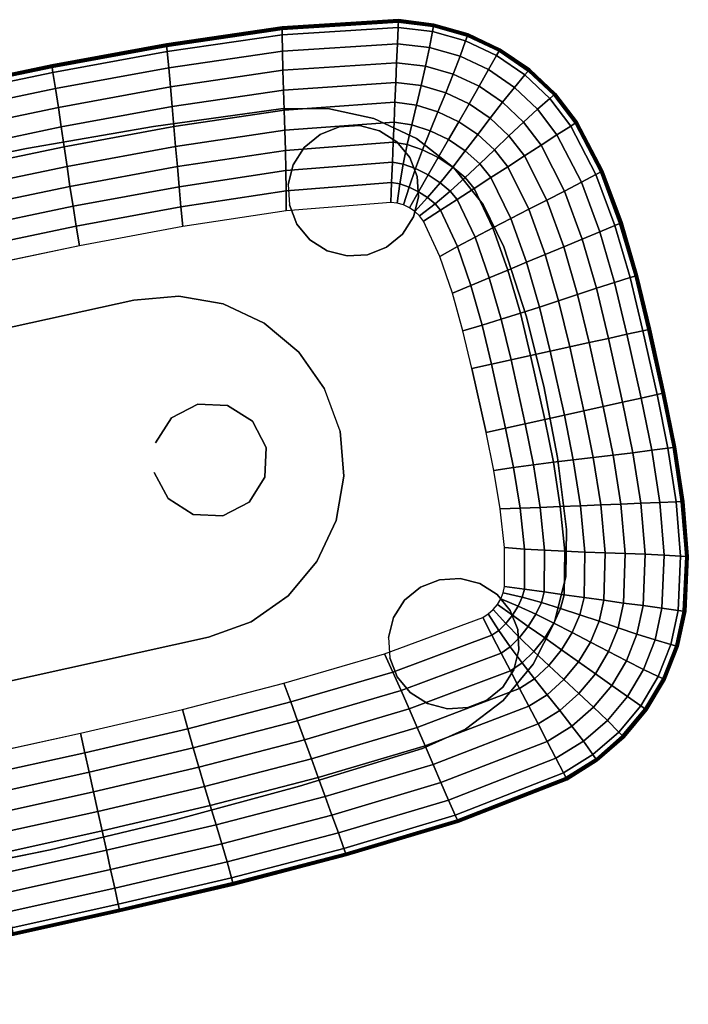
# Model space of a CAD drawing. Header units: inches. Extents: x -419 to 77, y -13 to 172.
# Tile 183 of 256: x 18 to 28, y 130 to 145. Entities that reach past the tile are written whole.
import ezdxf
from ezdxf.enums import TextEntityAlignment as Align

# ---------------------------------------------------------------- set-up
doc = ezdxf.new("R2010")
doc.units = ezdxf.units.IN
doc.header["$MEASUREMENT"] = 0
for name, color, linetype in [('A-FURN', 1, 'Continuous'), ('A-FURN-3-PIP-TABLE-LEG', 251, 'Continuous'), ('A-FURN-3-PIP-TABLE-LEG-BASE', 251, 'Continuous'), ('A-FURN-3-PIP-TABLE-LEG-GLIDE', 254, 'Continuous'), ('A-FURN-3-PIP-TABLE-LEG-SUPPORT', 251, 'Continuous'), ('A-FURN-3-PIP-TABLE-TOP', 33, 'Continuous'), ('A-FURN-3-PIP-TABLE-TOP-TRIM', 35, 'Continuous'), ('A-FURN-HAWORTH-ATT', 7, 'Continuous')]:
    doc.layers.add(name, color=color, linetype=linetype)

# ---------------------------------------------------------------- blocks, each defined once
blk = doc.blocks.new('STP-P26-3D-3')
at = {"layer": 'A-FURN-3-PIP-TABLE-LEG-BASE'}
for points, invisible_edges in [([(-1.963, 5.254, 0.125), (0, 5.285, 0.125), (0, -5.285, 0.125), (-1.963, -5.254, 0.125)], 10), ([(-1.963, -5.254, 0.375), (0, -5.285, 0.375), (0, 5.285, 0.375), (-1.963, 5.254, 0.375)], 10), ([(0, 5.285, 0.125), (1.964, 5.254, 0.125), (1.964, -5.254, 0.125), (0, -5.285, 0.125)], 10), ([(0, -5.285, 0.375), (1.964, -5.254, 0.375), (1.964, 5.254, 0.375), (0, 5.285, 0.375)], 10), ([(-5.883, 5.004, 0.125), (-3.925, 5.16, 0.125), (-3.925, -5.16, 0.125), (-5.883, -5.004, 0.125)], 10), ([(-3.925, -5.16, 0.375), (-3.925, 5.16, 0.375), (-5.883, 5.004, 0.375), (-5.883, -5.004, 0.375)], 5), ([(-3.925, 5.16, 0.125), (-1.963, 5.254, 0.125), (-1.963, -5.254, 0.125), (-3.925, -5.16, 0.125)], 10), ([(-1.963, 5.254, 0.375), (-3.925, 5.16, 0.375), (-3.925, -5.16, 0.375), (-1.963, -5.254, 0.375)], 10), ([(-6.587, -4.856, 0.375), (-5.883, -5.004, 0.375), (-5.883, 5.004, 0.375), (-6.587, 4.856, 0.375)], 10), ([(-5.883, 5.004, 0.125), (-5.883, -5.004, 0.125), (-6.587, -4.856, 0.125), (-6.587, 4.856, 0.125)], 5), ([(-6.587, 4.856, 0.375), (-7.24, 4.553, 0.375), (-7.24, -4.553, 0.375), (-6.587, -4.856, 0.375)], 10), ([(-7.24, -4.553, 0.125), (-7.24, 4.553, 0.125), (-6.587, 4.856, 0.125), (-6.587, -4.856, 0.125)], 5), ([(-7.809, -4.112, 0.375), (-7.24, -4.553, 0.375), (-7.24, 4.553, 0.375), (-7.809, 4.112, 0.375)], 10), ([(-7.24, 4.553, 0.125), (-7.24, -4.553, 0.125), (-7.809, -4.112, 0.125), (-7.809, 4.112, 0.125)], 5), ([(-7.809, 4.112, 0.375), (-8.265, 3.555, 0.375), (-8.265, -3.555, 0.375), (-7.809, -4.112, 0.375)], 10), ([(-8.265, -3.555, 0.125), (-8.265, 3.555, 0.125), (-7.809, 4.112, 0.125), (-7.809, -4.112, 0.125)], 5), ([(-8.584, -2.911, 0.375), (-8.265, -3.555, 0.375), (-8.265, 3.555, 0.375), (-8.584, 2.911, 0.375)], 10), ([(-8.265, 3.555, 0.125), (-8.265, -3.555, 0.125), (-8.584, -2.911, 0.125), (-8.584, 2.911, 0.125)], 5), ([(-8.584, 2.911, 0.375), (-8.752, 2.211, 0.375), (-8.752, -2.211, 0.375), (-8.584, -2.911, 0.375)], 10), ([(-8.752, -2.211, 0.125), (-8.752, 2.211, 0.125), (-8.584, 2.911, 0.125), (-8.584, -2.911, 0.125)], 5), ([(-8.854, -1.108, 0.375), (-8.752, -2.211, 0.375), (-8.752, 2.211, 0.375), (-8.854, 1.108, 0.375)], 10), ([(-8.752, 2.211, 0.125), (-8.752, -2.211, 0.125), (-8.854, -1.108, 0.125), (-8.854, 1.108, 0.125)], 5), ([(-8.854, 1.108, 0.375), (-8.887, 0, 0.375), (-8.854, -1.108, 0.375)], 8), ([(-8.854, -1.108, 0.125), (-8.887, 0, 0.125), (-8.854, 1.108, 0.125), (-8.854, -1.108, 0.125)], 4)]:
    blk.add_3dface(points, dxfattribs=dict(at, invisible_edges=invisible_edges))
at = {"layer": 'A-FURN-3-PIP-TABLE-LEG-GLIDE'}
for points, invisible_edges in [([(-6.384, 4.494), (-6.693, 4.543), (-7.281, 4.352), (-7.502, 4.131)], 10), ([(-7.002, 4.494), (-7.281, 4.352), (-6.693, 4.543)], 2), ([(-7.502, 4.131), (-7.644, 3.852), (-6.105, 4.352), (-6.384, 4.494)], 10), ([(-7.644, 3.852), (-7.693, 3.543), (-5.884, 4.131), (-6.105, 4.352)], 10), ([(-5.742, 3.852), (-5.884, 4.131), (-7.693, 3.543), (-7.644, 3.234)], 10), ([(-5.693, 3.543), (-5.742, 3.852), (-7.644, 3.234), (-7.502, 2.956)], 10), ([(-7.502, 2.956), (-7.281, 2.734), (-5.742, 3.234), (-5.693, 3.543)], 10), ([(-7.281, 2.734), (-7.002, 2.592), (-5.884, 2.956), (-5.742, 3.234)], 10), ([(-7.002, 2.592), (-6.693, 2.543), (-6.105, 2.734), (-5.884, 2.956)], 10), ([(-6.693, 2.543), (-6.384, 2.592), (-6.105, 2.734)], 8), ([(-6.384, -2.592), (-6.693, -2.543), (-7.281, -2.734), (-7.502, -2.956)], 10), ([(-7.002, -2.592), (-7.281, -2.734), (-6.693, -2.543)], 2), ([(-7.502, -2.956), (-7.644, -3.234), (-6.105, -2.734), (-6.384, -2.592)], 10), ([(-7.644, -3.234), (-7.693, -3.543), (-5.884, -2.956), (-6.105, -2.734)], 10), ([(-5.742, -3.234), (-5.884, -2.956), (-7.693, -3.543), (-7.644, -3.852)], 10), ([(-5.693, -3.543), (-5.742, -3.234), (-7.644, -3.852), (-7.502, -4.131)], 10), ([(-7.502, -4.131), (-7.281, -4.352), (-5.742, -3.852), (-5.693, -3.543)], 10), ([(-7.281, -4.352), (-7.002, -4.494), (-5.884, -4.131), (-5.742, -3.852)], 10), ([(-7.002, -4.494), (-6.693, -4.543), (-6.105, -4.352), (-5.884, -4.131)], 10), ([(-6.693, -4.543), (-6.384, -4.494), (-6.105, -4.352)], 8)]:
    blk.add_3dface(points, dxfattribs=dict(at, invisible_edges=invisible_edges))
at = {"layer": 'A-FURN-3-PIP-TABLE-LEG-SUPPORT'}
for points, invisible_edges in [([(-3.062, 2.638, 25.25), (-3.745, 2.548, 25.25), (-3.745, -2.548, 25.25), (-3.062, -2.638, 25.25)], 10), ([(2.371, 2.638, 25.25), (-3.062, 2.638, 25.25), (-3.062, -2.638, 25.25), (2.371, -2.638, 25.25)], 10), ([(-3.745, 2.548, 25.25), (-4.381, 2.284, 25.25), (-4.381, -2.284, 25.25), (-3.745, -2.548, 25.25)], 10), ([(-4.381, 2.284, 25.25), (-4.927, 1.865, 25.25), (-4.927, -1.865, 25.25), (-4.381, -2.284, 25.25)], 10), ([(-4.927, 1.865, 25.25), (-5.346, 1.319, 25.25), (-5.346, -1.319, 25.25), (-4.927, -1.865, 25.25)], 10), ([(-5.346, 1.319, 25.25), (-5.61, 0.683, 25.25), (-5.61, -0.683, 25.25), (-5.346, -1.319, 25.25)], 10), ([(-5.61, 0.683, 25.25), (-5.7, 0, 25.25), (-5.61, -0.683, 25.25)], 8)]:
    blk.add_3dface(points, dxfattribs=dict(at, invisible_edges=invisible_edges))
at = {"layer": 'A-FURN-3-PIP-TABLE-TOP'}
for points, invisible_edges in [([(-0.833, 6.399, 26), (-10.626, 0.5, 26), (-10.626, -0.5, 26), (-0.833, -6.399, 26)], 13), ([(-0.833, 6.399, 26), (-2.613, 6.379, 26), (-10.61, 1.339, 26), (-10.626, 0.5, 26)], 10), ([(-10.554, 2.177, 26), (-10.61, 1.339, 26), (-2.613, 6.379, 26), (-4.391, 6.313, 26)], 10), ([(0.833, 6.399, 26), (-0.833, 6.399, 26), (-0.833, -6.399, 26), (0.833, -6.399, 26)], 10), ([(-4.391, 6.313, 26), (-6.165, 6.183, 26), (-10.438, 3.008, 26), (-10.554, 2.177, 26)], 10), ([(-10.221, 3.818, 26), (-10.438, 3.008, 26), (-6.165, 6.183, 26), (-7.921, 5.909, 26)], 10), ([(-7.921, 5.909, 26), (-8.428, 5.729, 26), (-9.995, 4.306, 26), (-10.221, 3.818, 26)], 10), ([(-9.693, 4.751, 26), (-9.995, 4.306, 26), (-8.428, 5.729, 26), (-8.9, 5.472, 26)], 10), ([(-8.9, 5.472, 26), (-9.326, 5.143, 26), (-9.693, 4.751, 26)], 8), ([(-10.626, -0.5, 26), (-10.61, -1.339, 26), (-2.613, -6.379, 26), (-0.833, -6.399, 26)], 10), ([(-2.613, -6.379, 26), (-10.61, -1.339, 26), (-10.554, -2.177, 26), (-4.391, -6.313, 26)], 5), ([(-6.165, -6.183, 26), (-4.391, -6.313, 26), (-10.554, -2.177, 26), (-10.438, -3.008, 26)], 10), ([(-10.438, -3.008, 26), (-10.221, -3.818, 26), (-7.921, -5.909, 26), (-6.165, -6.183, 26)], 10), ([(-10.221, -3.818, 26), (-9.995, -4.306, 26), (-8.428, -5.729, 26), (-7.921, -5.909, 26)], 10), ([(-9.995, -4.306, 26), (-9.693, -4.751, 26), (-8.9, -5.472, 26), (-8.428, -5.729, 26)], 10), ([(-9.693, -4.751, 26), (-9.326, -5.143, 26), (-8.9, -5.472, 26)], 8)]:
    blk.add_3dface(points, dxfattribs=dict(at, invisible_edges=invisible_edges))
at = {"layer": 'A-FURN-3-PIP-TABLE-TOP-TRIM'}
for points, invisible_edges in [([(-2.433, 3.628, 25.25), (-4.032, 3.573, 25.25), (-4.381, 2.284, 25.25), (-3.745, 2.548, 25.25)], 10), ([(-0.833, 3.644, 25.25), (-2.433, 3.628, 25.25), (-3.745, 2.548, 25.25), (-3.062, 2.638, 25.25)], 10), ([(-3.062, 2.638, 25.25), (2.371, 2.638, 25.25), (0.833, 3.644, 25.25), (-0.833, 3.644, 25.25)], 10), ([(-5.628, 3.467, 25.25), (-7.212, 3.247, 25.25), (-5.346, 1.319, 25.25), (-4.927, 1.865, 25.25)], 10), ([(-4.032, 3.573, 25.25), (-5.628, 3.467, 25.25), (-4.927, 1.865, 25.25), (-4.381, 2.284, 25.25)], 10), ([(-7.597, 2.949, 25.25), (-7.64, 2.858, 25.25), (-7.212, 3.247, 25.25), (-7.306, 3.214, 25.25)], 10), ([(-7.212, 3.247, 25.25), (-7.64, 2.858, 25.25), (-5.61, 0.683, 25.25), (-5.346, 1.319, 25.25)], 11), ([(-7.306, 3.214, 25.25), (-7.394, 3.166, 25.25), (-7.541, 3.032, 25.25), (-7.597, 2.949, 25.25)], 10), ([(-7.394, 3.166, 25.25), (-7.473, 3.105, 25.25), (-7.541, 3.032, 25.25)], 8), ([(-5.61, 0.683, 25.25), (-7.64, 2.858, 25.25), (-7.768, 2.279, 25.25), (-7.832, 1.688, 25.25)], 9), ([(-7.832, 1.688, 25.25), (-7.863, 1.094, 25.25), (-7.872, 0.5, 25.25), (-5.61, 0.683, 25.25)], 12), ([(-5.7, 0, 25.25), (-5.61, 0.683, 25.25), (-7.872, 0.5, 25.25)], 10), ([(-5.7, 0, 25.25), (-5.61, -0.683, 25.25), (-7.872, -0.5, 25.25), (-7.872, 0.5, 25.25)], 10), ([(-5.61, -0.683, 25.25), (-7.872, -0.5, 25.25), (-7.863, -1.094, 25.25), (-7.832, -1.688, 25.25)], 9), ([(-7.64, -2.858, 25.25), (-5.61, -0.683, 25.25), (-7.832, -1.688, 25.25), (-7.768, -2.279, 25.25)], 3), ([(-7.212, -3.247, 25.25), (-5.346, -1.319, 25.25), (-5.61, -0.683, 25.25), (-7.64, -2.858, 25.25)], 13), ([(-5.628, -3.467, 25.25), (-4.927, -1.865, 25.25), (-5.346, -1.319, 25.25), (-7.212, -3.247, 25.25)], 5), ([(-4.032, -3.573, 25.25), (-4.381, -2.284, 25.25), (-4.927, -1.865, 25.25), (-5.628, -3.467, 25.25)], 5), ([(-3.745, -2.548, 25.25), (-4.381, -2.284, 25.25), (-4.032, -3.573, 25.25), (-2.433, -3.628, 25.25)], 10), ([(-2.433, -3.628, 25.25), (-0.833, -3.644, 25.25), (-3.062, -2.638, 25.25), (-3.745, -2.548, 25.25)], 10), ([(-0.833, -3.644, 25.25), (0.833, -3.644, 25.25), (2.371, -2.638, 25.25), (-3.062, -2.638, 25.25)], 10), ([(-7.64, -2.858, 25.25), (-7.597, -2.949, 25.25), (-7.306, -3.214, 25.25), (-7.212, -3.247, 25.25)], 10), ([(-7.597, -2.949, 25.25), (-7.541, -3.032, 25.25), (-7.394, -3.166, 25.25), (-7.306, -3.214, 25.25)], 10), ([(-7.541, -3.032, 25.25), (-7.473, -3.105, 25.25), (-7.394, -3.166, 25.25)], 8)]:
    blk.add_3dface(points, dxfattribs=dict(at, invisible_edges=invisible_edges))
at = {"layer": 'A-FURN-HAWORTH-ATT', "flags": 1}
for tag, p in [('HAWMC', (0.002, -0.001)), ('HAWPN', (0.002, -0.168)), ('HAWSN', (0.002, -0.335))]:
    blk.add_attdef(tag, text='', height=0.1, dxfattribs=at).set_placement(p, align=Align.TOP_CENTER)
at = {"layer": 'A-FURN-3-PIP-TABLE-LEG'}
mesh = blk.add_polymesh((2, 12), dxfattribs=dict(at, n_close=True))
for k, corner in enumerate([(-2.797, 0, 0.375), (-2.914, 0.437, 0.375), (-3.235, 0.758, 0.375), (-3.672, 0.875, 0.375), (-4.11, 0.758, 0.375), (-4.43, 0.437, 0.375), (-4.547, 0, 0.375), (-4.43, -0.438, 0.375), (-4.11, -0.758, 0.375), (-3.672, -0.875, 0.375), (-3.235, -0.758, 0.375), (-2.914, -0.438, 0.375), (-2.797, 0, 25.251), (-2.914, 0.437, 25.251), (-3.235, 0.758, 25.251), (-3.672, 0.875, 25.251), (-4.11, 0.758, 25.251), (-4.43, 0.437, 25.251), (-4.547, 0, 25.251), (-4.43, -0.438, 25.251), (-4.11, -0.758, 25.251), (-3.672, -0.875, 25.251), (-3.235, -0.758, 25.251), (-2.914, -0.438, 25.251)]):
    mesh.set_mesh_vertex(divmod(k, 12), corner)
at = {"layer": 'A-FURN-3-PIP-TABLE-LEG-BASE'}
mesh = blk.add_polymesh((2, 45), dxfattribs=at)
for k, corner in enumerate([(-8.887, 0, 0.125), (-8.854, 1.108, 0.125), (-8.752, 2.211, 0.125), (-8.584, 2.911, 0.125), (-8.265, 3.555, 0.125), (-7.809, 4.112, 0.125), (-7.24, 4.553, 0.125), (-6.587, 4.856, 0.125), (-5.883, 5.004, 0.125), (-3.925, 5.16, 0.125), (-1.963, 5.254, 0.125), (0, 5.285, 0.125), (1.964, 5.254, 0.125), (3.925, 5.16, 0.125), (5.883, 5.004, 0.125), (6.587, 4.856, 0.125), (7.24, 4.553, 0.125), (7.809, 4.112, 0.125), (8.265, 3.555, 0.125), (8.584, 2.911, 0.125), (8.752, 2.211, 0.125), (8.854, 1.108, 0.125), (8.887, 0, 0.125), (8.854, -1.108, 0.125), (8.752, -2.211, 0.125), (8.584, -2.911, 0.125), (8.265, -3.555, 0.125), (7.809, -4.112, 0.125), (7.24, -4.553, 0.125), (6.587, -4.856, 0.125), (5.883, -5.004, 0.125), (3.925, -5.16, 0.125), (1.964, -5.254, 0.125), (0, -5.285, 0.125), (-1.963, -5.254, 0.125), (-3.925, -5.16, 0.125), (-5.883, -5.004, 0.125), (-6.587, -4.856, 0.125), (-7.24, -4.553, 0.125), (-7.809, -4.112, 0.125), (-8.265, -3.555, 0.125), (-8.584, -2.911, 0.125), (-8.752, -2.211, 0.125), (-8.854, -1.108, 0.125), (-8.887, 0, 0.125), (-8.887, 0, 0.375), (-8.854, 1.108, 0.375), (-8.752, 2.211, 0.375), (-8.584, 2.911, 0.375), (-8.265, 3.555, 0.375), (-7.809, 4.112, 0.375), (-7.24, 4.553, 0.375), (-6.587, 4.856, 0.375), (-5.883, 5.004, 0.375), (-3.925, 5.16, 0.375), (-1.963, 5.254, 0.375), (0, 5.285, 0.375), (1.964, 5.254, 0.375), (3.925, 5.16, 0.375), (5.883, 5.004, 0.375), (6.587, 4.856, 0.375), (7.24, 4.553, 0.375), (7.809, 4.112, 0.375), (8.265, 3.555, 0.375), (8.584, 2.911, 0.375), (8.752, 2.211, 0.375), (8.854, 1.108, 0.375), (8.887, 0, 0.375), (8.854, -1.108, 0.375), (8.752, -2.211, 0.375), (8.584, -2.911, 0.375), (8.265, -3.555, 0.375), (7.809, -4.112, 0.375), (7.24, -4.553, 0.375), (6.587, -4.856, 0.375), (5.883, -5.004, 0.375), (3.925, -5.16, 0.375), (1.964, -5.254, 0.375), (0, -5.285, 0.375), (-1.963, -5.254, 0.375), (-3.925, -5.16, 0.375), (-5.883, -5.004, 0.375), (-6.587, -4.856, 0.375), (-7.24, -4.553, 0.375), (-7.809, -4.112, 0.375), (-8.265, -3.555, 0.375), (-8.584, -2.911, 0.375), (-8.752, -2.211, 0.375), (-8.854, -1.108, 0.375), (-8.887, 0, 0.375)]):
    mesh.set_mesh_vertex(divmod(k, 45), corner)
at = {"layer": 'A-FURN-3-PIP-TABLE-LEG-GLIDE'}
mesh = blk.add_polymesh((2, 20), dxfattribs=dict(at, n_close=True))
for k, corner in enumerate([(-5.693, 3.543, 0.125), (-5.742, 3.852, 0.125), (-5.884, 4.131, 0.125), (-6.105, 4.352, 0.125), (-6.384, 4.494, 0.125), (-6.693, 4.543, 0.125), (-7.002, 4.494, 0.125), (-7.281, 4.352, 0.125), (-7.502, 4.131, 0.125), (-7.644, 3.852, 0.125), (-7.693, 3.543, 0.125), (-7.644, 3.234, 0.125), (-7.502, 2.956, 0.125), (-7.281, 2.734, 0.125), (-7.002, 2.592, 0.125), (-6.693, 2.543, 0.125), (-6.384, 2.592, 0.125), (-6.105, 2.734, 0.125), (-5.884, 2.956, 0.125), (-5.742, 3.234, 0.125), (-5.693, 3.543), (-5.742, 3.852), (-5.884, 4.131), (-6.105, 4.352), (-6.384, 4.494), (-6.693, 4.543), (-7.002, 4.494), (-7.281, 4.352), (-7.502, 4.131), (-7.644, 3.852), (-7.693, 3.543), (-7.644, 3.234), (-7.502, 2.956), (-7.281, 2.734), (-7.002, 2.592), (-6.693, 2.543), (-6.384, 2.592), (-6.105, 2.734), (-5.884, 2.956), (-5.742, 3.234)]):
    mesh.set_mesh_vertex(divmod(k, 20), corner)
mesh = blk.add_polymesh((2, 20), dxfattribs=dict(at, n_close=True))
for k, corner in enumerate([(-5.693, -3.543, 0.125), (-5.742, -3.234, 0.125), (-5.884, -2.956, 0.125), (-6.105, -2.734, 0.125), (-6.384, -2.592, 0.125), (-6.693, -2.543, 0.125), (-7.002, -2.592, 0.125), (-7.281, -2.734, 0.125), (-7.502, -2.956, 0.125), (-7.644, -3.234, 0.125), (-7.693, -3.543, 0.125), (-7.644, -3.852, 0.125), (-7.502, -4.131, 0.125), (-7.281, -4.352, 0.125), (-7.002, -4.494, 0.125), (-6.693, -4.543, 0.125), (-6.384, -4.494, 0.125), (-6.105, -4.352, 0.125), (-5.884, -4.131, 0.125), (-5.742, -3.852, 0.125), (-5.693, -3.543), (-5.742, -3.234), (-5.884, -2.956), (-6.105, -2.734), (-6.384, -2.592), (-6.693, -2.543), (-7.002, -2.592), (-7.281, -2.734), (-7.502, -2.956), (-7.644, -3.234), (-7.693, -3.543), (-7.644, -3.852), (-7.502, -4.131), (-7.281, -4.352), (-7.002, -4.494), (-6.693, -4.543), (-6.384, -4.494), (-6.105, -4.352), (-5.884, -4.131), (-5.742, -3.852)]):
    mesh.set_mesh_vertex(divmod(k, 20), corner)
at = {"layer": 'A-FURN-3-PIP-TABLE-TOP-TRIM'}
mesh = blk.add_polymesh((9, 9), dxfattribs=at)
for k, corner in enumerate([(-4.391, 6.313, 26), (-4.393, 6.329, 25.997), (-4.394, 6.342, 25.987), (-4.395, 6.35, 25.974), (-4.396, 6.352, 25.958), (-4.38, 6.236, 25.681), (-4.348, 5.986, 25.509), (-4.31, 5.698, 25.411), (-4.271, 5.398, 25.35), (-6.165, 6.183, 26), (-6.168, 6.198, 25.997), (-6.171, 6.211, 25.987), (-6.172, 6.219, 25.974), (-6.173, 6.222, 25.958), (-6.149, 6.106, 25.681), (-6.099, 5.859, 25.509), (-6.043, 5.573, 25.411), (-5.986, 5.276, 25.35), (-7.921, 5.909, 26), (-7.925, 5.924, 25.997), (-7.929, 5.937, 25.987), (-7.931, 5.945, 25.974), (-7.932, 5.947, 25.958), (-7.901, 5.833, 25.681), (-7.837, 5.591, 25.509), (-7.762, 5.31, 25.411), (-7.684, 5.02, 25.35), (-8.428, 5.729, 26), (-8.434, 5.744, 25.997), (-8.439, 5.756, 25.987), (-8.443, 5.763, 25.974), (-8.444, 5.765, 25.958), (-8.4, 5.657, 25.681), (-8.302, 5.428, 25.509), (-8.181, 5.163, 25.411), (-8.051, 4.89, 25.35), (-8.9, 5.472, 26), (-8.908, 5.485, 25.997), (-8.915, 5.496, 25.987), (-8.92, 5.503, 25.974), (-8.922, 5.505, 25.958), (-8.862, 5.408, 25.681), (-8.729, 5.199, 25.509), (-8.568, 4.955, 25.411), (-8.395, 4.701, 25.35), (-9.326, 5.143, 26), (-9.335, 5.154, 25.997), (-9.344, 5.164, 25.987), (-9.35, 5.17, 25.974), (-9.352, 5.172, 25.958), (-9.276, 5.088, 25.681), (-9.11, 4.906, 25.509), (-8.913, 4.689, 25.411), (-8.705, 4.46, 25.35), (-9.693, 4.751, 26), (-9.706, 4.76, 25.997), (-9.716, 4.768, 25.987), (-9.722, 4.774, 25.974), (-9.724, 4.775, 25.958), (-9.633, 4.707, 25.681), (-9.438, 4.554, 25.509), (-9.211, 4.371, 25.411), (-8.974, 4.174, 25.35), (-9.995, 4.306, 26), (-10.009, 4.312, 25.997), (-10.02, 4.319, 25.987), (-10.027, 4.323, 25.974), (-10.029, 4.325, 25.958), (-9.926, 4.271, 25.681), (-9.707, 4.151, 25.509), (-9.455, 4.006, 25.411), (-9.195, 3.85, 25.35), (-10.221, 3.818, 26), (-10.236, 3.824, 25.997), (-10.248, 3.828, 25.987), (-10.256, 3.831, 25.974), (-10.258, 3.832, 25.958), (-10.148, 3.791, 25.681), (-9.913, 3.703, 25.509), (-9.641, 3.602, 25.411), (-9.359, 3.498, 25.35)]):
    mesh.set_mesh_vertex(divmod(k, 9), corner)
mesh = blk.add_polymesh((9, 9), dxfattribs=at)
for k, corner in enumerate([(8.428, 5.729, 26), (8.434, 5.744, 25.997), (8.439, 5.756, 25.987), (8.443, 5.763, 25.974), (8.444, 5.765, 25.958), (8.4, 5.657, 25.681), (8.302, 5.428, 25.509), (8.181, 5.163, 25.411), (8.051, 4.89, 25.35), (7.921, 5.909, 26), (7.925, 5.924, 25.997), (7.929, 5.937, 25.987), (7.931, 5.945, 25.974), (7.932, 5.947, 25.958), (7.901, 5.833, 25.681), (7.837, 5.591, 25.509), (7.762, 5.31, 25.411), (7.684, 5.02, 25.35), (6.165, 6.183, 26), (6.168, 6.198, 25.997), (6.171, 6.211, 25.987), (6.172, 6.219, 25.974), (6.173, 6.222, 25.958), (6.149, 6.106, 25.681), (6.099, 5.859, 25.509), (6.043, 5.573, 25.411), (5.986, 5.276, 25.35), (4.391, 6.313, 26), (4.393, 6.329, 25.997), (4.394, 6.342, 25.987), (4.395, 6.35, 25.974), (4.396, 6.352, 25.958), (4.38, 6.236, 25.681), (4.348, 5.986, 25.509), (4.31, 5.698, 25.411), (4.271, 5.398, 25.35), (2.613, 6.379, 26), (2.613, 6.395, 25.997), (2.614, 6.408, 25.987), (2.615, 6.416, 25.974), (2.615, 6.418, 25.958), (2.608, 6.301, 25.681), (2.593, 6.05, 25.509), (2.574, 5.761, 25.411), (2.552, 5.46, 25.35), (0.833, 6.399, 26), (0.833, 6.415, 25.997), (0.833, 6.428, 25.987), (0.833, 6.436, 25.974), (0.833, 6.438, 25.958), (0.833, 6.321, 25.681), (0.833, 6.07, 25.509), (0.833, 5.78, 25.411), (0.833, 5.479, 25.35), (-0.833, 6.399, 26), (-0.833, 6.415, 25.997), (-0.833, 6.428, 25.987), (-0.833, 6.436, 25.974), (-0.833, 6.438, 25.958), (-0.833, 6.321, 25.681), (-0.833, 6.07, 25.509), (-0.833, 5.78, 25.411), (-0.833, 5.479, 25.35), (-2.613, 6.379, 26), (-2.613, 6.395, 25.997), (-2.614, 6.408, 25.987), (-2.615, 6.416, 25.974), (-2.615, 6.418, 25.958), (-2.608, 6.301, 25.681), (-2.593, 6.05, 25.509), (-2.574, 5.761, 25.411), (-2.552, 5.46, 25.35), (-4.391, 6.313, 26), (-4.393, 6.329, 25.997), (-4.394, 6.342, 25.987), (-4.395, 6.35, 25.974), (-4.396, 6.352, 25.958), (-4.38, 6.236, 25.681), (-4.348, 5.986, 25.509), (-4.31, 5.698, 25.411), (-4.271, 5.398, 25.35)]):
    mesh.set_mesh_vertex(divmod(k, 9), corner)
mesh = blk.add_polymesh((9, 7), dxfattribs=at)
for k, corner in enumerate([(8.051, 4.89, 25.35), (7.916, 4.613, 25.31), (7.781, 4.335, 25.284), (7.649, 4.056, 25.267), (7.524, 3.776, 25.257), (7.408, 3.495, 25.252), (7.306, 3.214, 25.25), (7.684, 5.02, 25.35), (7.606, 4.726, 25.31), (7.527, 4.431, 25.284), (7.448, 4.136, 25.267), (7.37, 3.84, 25.257), (7.291, 3.543, 25.252), (7.212, 3.247, 25.25), (5.986, 5.276, 25.35), (5.93, 4.974, 25.31), (5.872, 4.672, 25.284), (5.814, 4.369, 25.267), (5.755, 4.067, 25.257), (5.693, 3.766, 25.252), (5.628, 3.467, 25.25), (4.271, 5.398, 25.35), (4.231, 5.094, 25.31), (4.191, 4.789, 25.284), (4.151, 4.484, 25.267), (4.111, 4.179, 25.257), (4.072, 3.875, 25.252), (4.032, 3.573, 25.25), (2.552, 5.46, 25.35), (2.529, 5.156, 25.31), (2.507, 4.851, 25.284), (2.485, 4.545, 25.267), (2.465, 4.239, 25.257), (2.447, 3.933, 25.252), (2.433, 3.628, 25.25), (0.833, 5.479, 25.35), (0.833, 5.175, 25.31), (0.833, 4.87, 25.284), (0.833, 4.564, 25.267), (0.833, 4.258, 25.257), (0.833, 3.951, 25.252), (0.833, 3.644, 25.25), (-0.833, 5.479, 25.35), (-0.833, 5.175, 25.31), (-0.833, 4.87, 25.284), (-0.833, 4.564, 25.267), (-0.833, 4.258, 25.257), (-0.833, 3.951, 25.252), (-0.833, 3.644, 25.25), (-2.552, 5.46, 25.35), (-2.529, 5.156, 25.31), (-2.507, 4.851, 25.284), (-2.485, 4.545, 25.267), (-2.465, 4.239, 25.257), (-2.447, 3.933, 25.252), (-2.433, 3.628, 25.25), (-4.271, 5.398, 25.35), (-4.231, 5.094, 25.31), (-4.191, 4.789, 25.284), (-4.151, 4.484, 25.267), (-4.111, 4.179, 25.257), (-4.072, 3.875, 25.252), (-4.032, 3.573, 25.25)]):
    mesh.set_mesh_vertex(divmod(k, 7), corner)
mesh = blk.add_polymesh((9, 7), dxfattribs=at)
for k, corner in enumerate([(-4.271, 5.398, 25.35), (-4.231, 5.094, 25.31), (-4.191, 4.789, 25.284), (-4.151, 4.484, 25.267), (-4.111, 4.179, 25.257), (-4.072, 3.875, 25.252), (-4.032, 3.573, 25.25), (-5.986, 5.276, 25.35), (-5.93, 4.974, 25.31), (-5.872, 4.672, 25.284), (-5.814, 4.369, 25.267), (-5.755, 4.067, 25.257), (-5.693, 3.766, 25.252), (-5.628, 3.467, 25.25), (-7.684, 5.02, 25.35), (-7.606, 4.726, 25.31), (-7.527, 4.431, 25.284), (-7.448, 4.136, 25.267), (-7.37, 3.84, 25.257), (-7.291, 3.543, 25.252), (-7.212, 3.247, 25.25), (-8.051, 4.89, 25.35), (-7.916, 4.613, 25.31), (-7.781, 4.335, 25.284), (-7.649, 4.056, 25.267), (-7.524, 3.776, 25.257), (-7.408, 3.495, 25.252), (-7.306, 3.214, 25.25), (-8.395, 4.701, 25.35), (-8.216, 4.443, 25.31), (-8.037, 4.184, 25.284), (-7.861, 3.926, 25.267), (-7.693, 3.669, 25.257), (-7.536, 3.415, 25.252), (-7.394, 3.166, 25.25), (-8.705, 4.46, 25.35), (-8.493, 4.226, 25.31), (-8.279, 3.992, 25.284), (-8.068, 3.759, 25.267), (-7.861, 3.532, 25.257), (-7.662, 3.313, 25.252), (-7.473, 3.105, 25.25), (-8.974, 4.174, 25.35), (-8.735, 3.972, 25.31), (-8.494, 3.769, 25.284), (-8.253, 3.569, 25.267), (-8.014, 3.377, 25.257), (-7.776, 3.197, 25.252), (-7.541, 3.032, 25.25), (-9.195, 3.85, 25.35), (-8.932, 3.69, 25.31), (-8.668, 3.529, 25.284), (-8.403, 3.371, 25.267), (-8.136, 3.219, 25.257), (-7.868, 3.077, 25.252), (-7.597, 2.949, 25.25), (-9.359, 3.498, 25.35), (-9.075, 3.392, 25.31), (-8.788, 3.285, 25.284), (-8.501, 3.179, 25.267), (-8.214, 3.072, 25.257), (-7.927, 2.965, 25.252), (-7.64, 2.858, 25.25)]):
    mesh.set_mesh_vertex(divmod(k, 7), corner)
mesh = blk.add_polymesh((6, 9), dxfattribs=at)
for k, corner in enumerate([(-10.221, 3.818, 26), (-10.236, 3.824, 25.997), (-10.248, 3.828, 25.987), (-10.256, 3.831, 25.974), (-10.258, 3.832, 25.958), (-10.148, 3.791, 25.681), (-9.913, 3.703, 25.509), (-9.641, 3.602, 25.411), (-9.359, 3.498, 25.35), (-10.438, 3.008, 26), (-10.453, 3.012, 25.997), (-10.466, 3.016, 25.987), (-10.474, 3.018, 25.974), (-10.476, 3.018, 25.958), (-10.363, 2.986, 25.681), (-10.121, 2.919, 25.509), (-9.839, 2.842, 25.411), (-9.546, 2.765, 25.35), (-10.554, 2.177, 26), (-10.57, 2.18, 25.997), (-10.582, 2.182, 25.987), (-10.591, 2.183, 25.974), (-10.593, 2.184, 25.958), (-10.477, 2.163, 25.681), (-10.23, 2.119, 25.509), (-9.943, 2.067, 25.411), (-9.645, 2.013, 25.35), (-10.61, 1.339, 26), (-10.626, 1.34, 25.997), (-10.639, 1.342, 25.987), (-10.647, 1.342, 25.974), (-10.649, 1.343, 25.958), (-10.532, 1.334, 25.681), (-10.282, 1.313, 25.509), (-9.993, 1.286, 25.411), (-9.693, 1.257, 25.35), (-10.626, 0.5, 26), (-10.642, 0.5, 25.997), (-10.655, 0.5, 25.987), (-10.663, 0.5, 25.974), (-10.665, 0.5, 25.958), (-10.548, 0.5, 25.681), (-10.297, 0.5, 25.509), (-10.007, 0.5, 25.411), (-9.706, 0.5, 25.35), (-10.626, 0.5, 26), (-10.642, 0.5, 25.997), (-10.655, 0.5, 25.987), (-10.663, 0.5, 25.974), (-10.665, 0.5, 25.958), (-10.548, 0.5, 25.681), (-10.297, 0.5, 25.509), (-10.007, 0.5, 25.411), (-9.706, 0.5, 25.35)]):
    mesh.set_mesh_vertex(divmod(k, 9), corner)
mesh = blk.add_polymesh((6, 7), dxfattribs=at)
for k, corner in enumerate([(-9.359, 3.498, 25.35), (-9.075, 3.392, 25.31), (-8.788, 3.285, 25.284), (-8.501, 3.179, 25.267), (-8.214, 3.072, 25.257), (-7.927, 2.965, 25.252), (-7.64, 2.858, 25.25), (-9.546, 2.765, 25.35), (-9.249, 2.688, 25.31), (-8.951, 2.61, 25.284), (-8.652, 2.531, 25.267), (-8.355, 2.45, 25.257), (-8.06, 2.367, 25.252), (-7.768, 2.279, 25.25), (-9.645, 2.013, 25.35), (-9.342, 1.959, 25.31), (-9.038, 1.905, 25.284), (-8.734, 1.85, 25.267), (-8.431, 1.796, 25.257), (-8.13, 1.741, 25.252), (-7.832, 1.688, 25.25), (-9.693, 1.257, 25.35), (-9.389, 1.226, 25.31), (-9.083, 1.195, 25.284), (-8.778, 1.165, 25.267), (-8.472, 1.138, 25.257), (-8.167, 1.114, 25.252), (-7.863, 1.094, 25.25), (-9.706, 0.5, 25.35), (-9.402, 0.5, 25.31), (-9.097, 0.5, 25.284), (-8.791, 0.5, 25.267), (-8.485, 0.5, 25.257), (-8.178, 0.5, 25.252), (-7.872, 0.5, 25.25), (-9.706, 0.5, 25.35), (-9.402, 0.5, 25.31), (-9.097, 0.5, 25.284), (-8.791, 0.5, 25.267), (-8.485, 0.5, 25.257), (-8.178, 0.5, 25.252), (-7.872, 0.5, 25.25)]):
    mesh.set_mesh_vertex(divmod(k, 7), corner)
mesh = blk.add_polymesh((9, 9), dxfattribs=at)
for k, corner in enumerate([(-10.626, 0.5, 26), (-10.642, 0.5, 25.997), (-10.655, 0.5, 25.987), (-10.663, 0.5, 25.974), (-10.665, 0.5, 25.958), (-10.548, 0.5, 25.681), (-10.297, 0.5, 25.509), (-10.007, 0.5, 25.411), (-9.706, 0.5, 25.35), (-10.626, -0.5, 26), (-10.642, -0.5, 25.997), (-10.655, -0.5, 25.987), (-10.663, -0.5, 25.974), (-10.665, -0.5, 25.958), (-10.548, -0.5, 25.681), (-10.297, -0.5, 25.509), (-10.007, -0.5, 25.411), (-9.706, -0.5, 25.35), (-10.61, -1.339, 26), (-10.626, -1.34, 25.997), (-10.639, -1.342, 25.987), (-10.647, -1.342, 25.974), (-10.649, -1.343, 25.958), (-10.532, -1.334, 25.681), (-10.282, -1.313, 25.509), (-9.993, -1.286, 25.411), (-9.693, -1.257, 25.35), (-10.554, -2.177, 26), (-10.57, -2.18, 25.997), (-10.582, -2.182, 25.987), (-10.591, -2.183, 25.974), (-10.593, -2.184, 25.958), (-10.477, -2.163, 25.681), (-10.23, -2.119, 25.509), (-9.943, -2.067, 25.411), (-9.645, -2.013, 25.35), (-10.438, -3.008, 26), (-10.453, -3.012, 25.997), (-10.466, -3.016, 25.987), (-10.474, -3.018, 25.974), (-10.476, -3.018, 25.958), (-10.363, -2.986, 25.681), (-10.121, -2.919, 25.509), (-9.839, -2.842, 25.411), (-9.546, -2.765, 25.35), (-10.221, -3.818, 26), (-10.236, -3.824, 25.997), (-10.248, -3.828, 25.987), (-10.256, -3.831, 25.974), (-10.258, -3.832, 25.958), (-10.148, -3.791, 25.681), (-9.913, -3.703, 25.509), (-9.641, -3.602, 25.411), (-9.359, -3.498, 25.35), (-9.995, -4.306, 26), (-10.009, -4.312, 25.997), (-10.02, -4.319, 25.987), (-10.027, -4.323, 25.974), (-10.029, -4.325, 25.958), (-9.926, -4.271, 25.681), (-9.707, -4.151, 25.509), (-9.455, -4.006, 25.411), (-9.195, -3.85, 25.35), (-9.693, -4.751, 26), (-9.706, -4.76, 25.997), (-9.716, -4.768, 25.987), (-9.722, -4.774, 25.974), (-9.724, -4.775, 25.958), (-9.633, -4.707, 25.681), (-9.438, -4.554, 25.509), (-9.211, -4.371, 25.411), (-8.974, -4.174, 25.35), (-9.326, -5.143, 26), (-9.335, -5.154, 25.997), (-9.344, -5.164, 25.987), (-9.35, -5.17, 25.974), (-9.352, -5.172, 25.958), (-9.276, -5.088, 25.681), (-9.11, -4.906, 25.509), (-8.913, -4.689, 25.411), (-8.705, -4.46, 25.35)]):
    mesh.set_mesh_vertex(divmod(k, 9), corner)
mesh = blk.add_polymesh((9, 7), dxfattribs=at)
for k, corner in enumerate([(-9.706, 0.5, 25.35), (-9.402, 0.5, 25.31), (-9.097, 0.5, 25.284), (-8.791, 0.5, 25.267), (-8.485, 0.5, 25.257), (-8.178, 0.5, 25.252), (-7.872, 0.5, 25.25), (-9.706, -0.5, 25.35), (-9.402, -0.5, 25.31), (-9.097, -0.5, 25.284), (-8.791, -0.5, 25.267), (-8.485, -0.5, 25.257), (-8.178, -0.5, 25.252), (-7.872, -0.5, 25.25), (-9.693, -1.257, 25.35), (-9.389, -1.226, 25.31), (-9.083, -1.195, 25.284), (-8.778, -1.165, 25.267), (-8.472, -1.138, 25.257), (-8.167, -1.114, 25.252), (-7.863, -1.094, 25.25), (-9.645, -2.013, 25.35), (-9.342, -1.959, 25.31), (-9.038, -1.905, 25.284), (-8.734, -1.85, 25.267), (-8.431, -1.796, 25.257), (-8.13, -1.741, 25.252), (-7.832, -1.688, 25.25), (-9.546, -2.765, 25.35), (-9.249, -2.688, 25.31), (-8.951, -2.61, 25.284), (-8.652, -2.531, 25.267), (-8.355, -2.45, 25.257), (-8.06, -2.367, 25.252), (-7.768, -2.279, 25.25), (-9.359, -3.498, 25.35), (-9.075, -3.392, 25.31), (-8.788, -3.285, 25.284), (-8.501, -3.179, 25.267), (-8.214, -3.072, 25.257), (-7.927, -2.965, 25.252), (-7.64, -2.858, 25.25), (-9.195, -3.85, 25.35), (-8.932, -3.69, 25.31), (-8.668, -3.529, 25.284), (-8.403, -3.371, 25.267), (-8.136, -3.219, 25.257), (-7.868, -3.077, 25.252), (-7.597, -2.949, 25.25), (-8.974, -4.174, 25.35), (-8.735, -3.972, 25.31), (-8.494, -3.769, 25.284), (-8.253, -3.569, 25.267), (-8.014, -3.377, 25.257), (-7.776, -3.197, 25.252), (-7.541, -3.032, 25.25), (-8.705, -4.46, 25.35), (-8.493, -4.226, 25.31), (-8.279, -3.992, 25.284), (-8.068, -3.759, 25.267), (-7.861, -3.532, 25.257), (-7.662, -3.313, 25.252), (-7.473, -3.105, 25.25)]):
    mesh.set_mesh_vertex(divmod(k, 7), corner)
mesh = blk.add_polymesh((9, 7), dxfattribs=at)
for k, corner in enumerate([(-8.705, -4.46, 25.35), (-8.493, -4.226, 25.31), (-8.279, -3.992, 25.284), (-8.068, -3.759, 25.267), (-7.861, -3.532, 25.257), (-7.662, -3.313, 25.252), (-7.473, -3.105, 25.25), (-8.395, -4.701, 25.35), (-8.216, -4.443, 25.31), (-8.037, -4.184, 25.284), (-7.861, -3.926, 25.267), (-7.693, -3.669, 25.257), (-7.536, -3.415, 25.252), (-7.394, -3.166, 25.25), (-8.051, -4.89, 25.35), (-7.916, -4.613, 25.31), (-7.781, -4.335, 25.284), (-7.649, -4.056, 25.267), (-7.524, -3.776, 25.257), (-7.408, -3.495, 25.252), (-7.306, -3.214, 25.25), (-7.684, -5.02, 25.35), (-7.606, -4.726, 25.31), (-7.527, -4.431, 25.284), (-7.448, -4.136, 25.267), (-7.37, -3.84, 25.257), (-7.291, -3.543, 25.252), (-7.212, -3.247, 25.25), (-5.986, -5.276, 25.35), (-5.93, -4.974, 25.31), (-5.872, -4.672, 25.284), (-5.814, -4.369, 25.267), (-5.755, -4.067, 25.257), (-5.693, -3.766, 25.252), (-5.628, -3.467, 25.25), (-4.271, -5.398, 25.35), (-4.231, -5.094, 25.31), (-4.191, -4.789, 25.284), (-4.151, -4.484, 25.267), (-4.111, -4.179, 25.257), (-4.072, -3.875, 25.252), (-4.032, -3.573, 25.25), (-2.552, -5.46, 25.35), (-2.529, -5.156, 25.31), (-2.507, -4.851, 25.284), (-2.485, -4.545, 25.267), (-2.465, -4.239, 25.257), (-2.447, -3.933, 25.252), (-2.433, -3.628, 25.25), (-0.833, -5.479, 25.35), (-0.833, -5.175, 25.31), (-0.833, -4.87, 25.284), (-0.833, -4.564, 25.267), (-0.833, -4.258, 25.257), (-0.833, -3.951, 25.252), (-0.833, -3.644, 25.25), (0.833, -5.479, 25.35), (0.833, -5.175, 25.31), (0.833, -4.87, 25.284), (0.833, -4.564, 25.267), (0.833, -4.258, 25.257), (0.833, -3.951, 25.252), (0.833, -3.644, 25.25)]):
    mesh.set_mesh_vertex(divmod(k, 7), corner)
mesh = blk.add_polymesh((9, 9), dxfattribs=at)
for k, corner in enumerate([(-9.326, -5.143, 26), (-9.335, -5.154, 25.997), (-9.344, -5.164, 25.987), (-9.35, -5.17, 25.974), (-9.352, -5.172, 25.958), (-9.276, -5.088, 25.681), (-9.11, -4.906, 25.509), (-8.913, -4.689, 25.411), (-8.705, -4.46, 25.35), (-8.9, -5.472, 26), (-8.908, -5.485, 25.997), (-8.915, -5.496, 25.987), (-8.92, -5.503, 25.974), (-8.922, -5.505, 25.958), (-8.862, -5.408, 25.681), (-8.729, -5.199, 25.509), (-8.568, -4.955, 25.411), (-8.395, -4.701, 25.35), (-8.428, -5.729, 26), (-8.434, -5.744, 25.997), (-8.439, -5.756, 25.987), (-8.443, -5.763, 25.974), (-8.444, -5.765, 25.958), (-8.4, -5.657, 25.681), (-8.302, -5.428, 25.509), (-8.181, -5.163, 25.411), (-8.051, -4.89, 25.35), (-7.921, -5.909, 26), (-7.925, -5.924, 25.997), (-7.929, -5.937, 25.987), (-7.931, -5.945, 25.974), (-7.932, -5.947, 25.958), (-7.901, -5.833, 25.681), (-7.837, -5.591, 25.509), (-7.762, -5.31, 25.411), (-7.684, -5.02, 25.35), (-6.165, -6.183, 26), (-6.168, -6.198, 25.997), (-6.171, -6.211, 25.987), (-6.172, -6.219, 25.974), (-6.173, -6.222, 25.958), (-6.149, -6.106, 25.681), (-6.099, -5.859, 25.509), (-6.043, -5.573, 25.411), (-5.986, -5.276, 25.35), (-4.391, -6.313, 26), (-4.393, -6.329, 25.997), (-4.394, -6.342, 25.987), (-4.395, -6.35, 25.974), (-4.396, -6.352, 25.958), (-4.38, -6.236, 25.681), (-4.348, -5.986, 25.509), (-4.31, -5.698, 25.411), (-4.271, -5.398, 25.35), (-2.613, -6.379, 26), (-2.613, -6.395, 25.997), (-2.614, -6.408, 25.987), (-2.615, -6.416, 25.974), (-2.615, -6.418, 25.958), (-2.608, -6.301, 25.681), (-2.593, -6.05, 25.509), (-2.574, -5.761, 25.411), (-2.552, -5.46, 25.35), (-0.833, -6.399, 26), (-0.833, -6.415, 25.997), (-0.833, -6.428, 25.987), (-0.833, -6.436, 25.974), (-0.833, -6.438, 25.958), (-0.833, -6.321, 25.681), (-0.833, -6.07, 25.509), (-0.833, -5.78, 25.411), (-0.833, -5.479, 25.35), (0.833, -6.399, 26), (0.833, -6.415, 25.997), (0.833, -6.428, 25.987), (0.833, -6.436, 25.974), (0.833, -6.438, 25.958), (0.833, -6.321, 25.681), (0.833, -6.07, 25.509), (0.833, -5.78, 25.411), (0.833, -5.479, 25.35)]):
    mesh.set_mesh_vertex(divmod(k, 9), corner)

msp = doc.modelspace()

# ---------------------------------------------------------------- block references
at = {"layer": 'A-FURN', "rotation": 192.4922097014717}
msp.add_blockref('STP-P26-3D-3', (17.159, 137.909), dxfattribs=at)

doc.saveas('drawing.dxf')
